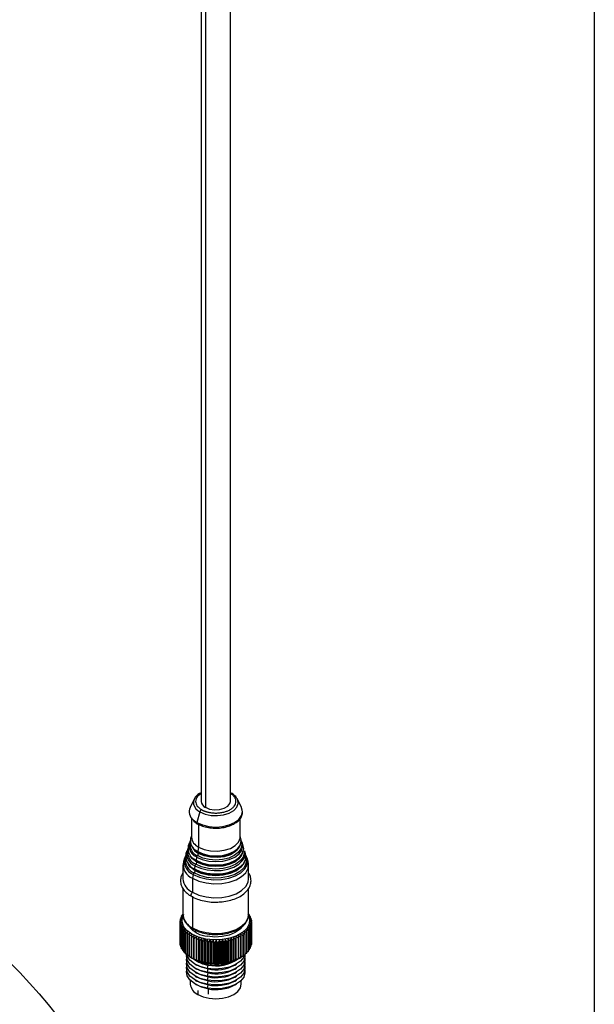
# Model space of a CAD drawing. Header units: millimetres. Extents: x 19 to 819, y 19 to 629.
# Tile 23 of 35: x 718 to 819, y 281 to 455. Entities that reach past the tile are written whole.
import ezdxf

# ---------------------------------------------------------------- set-up
doc = ezdxf.new("R2010")
doc.units = ezdxf.units.MM
doc.header["$LTSCALE"] = 3
doc.layers.add('DIMENSIONS', color=140, linetype='Continuous', lineweight=25)
doc.layers.add('TEXT', color=140, linetype='Continuous', lineweight=25)

msp = doc.modelspace()

# ---------------------------------------------------------------- linework, layer by layer
for p, q in [((749.886, 477.972), (749.886, 317.266)), ((750.639, 477.851), (750.639, 316.217)), ((755.029, 317.266), (755.029, 476.618)), ((748.639, 317.651), (747.93, 316.176)), ((755.195, 318.738), (755.189, 318.741)), ((756.275, 317.651), (756.209, 317.775)), ((756.984, 316.176), (756.275, 317.651)), ((748.171, 314.34), (748.171, 310.967)), ((749.656, 315.423), (749.135, 313.533)), ((756.743, 310.967), (756.743, 314.24)), ((748.494, 313.995), (749.135, 313.533)), ((749.427, 313.208), (749.427, 309.218)), ((748.171, 311.188), (748.027, 310.723)), ((756.888, 310.723), (756.743, 311.188)), ((747.768, 309.891), (747.618, 309.407)), ((749.427, 309.218), (749.274, 308.426)), ((756.912, 310.497), (756.906, 310.523)), ((757.297, 309.407), (757.146, 309.891)), ((757.199, 309.669), (757.146, 309.891)), ((746.949, 307.259), (746.763, 306.658)), ((747.359, 308.575), (747.208, 308.091)), ((748.972, 307.529), (749.088, 307.46)), ((749.088, 307.46), (748.98, 306.898)), ((749.093, 308.537), (749.274, 308.426)), ((757.706, 308.091), (757.556, 308.575)), ((758.152, 306.658), (757.965, 307.259)), ((746.671, 306.068), (746.671, 303.618)), ((748.631, 306.99), (749.041, 306.72)), ((748.794, 305.932), (748.686, 305.37)), ((748.901, 306.945), (748.98, 306.898)), ((748.961, 306.773), (749.028, 306.726)), ((758.243, 303.618), (758.243, 306.068)), ((748.288, 305.495), (748.747, 305.192)), ((748.5, 304.404), (748.366, 303.706)), ((748.366, 303.706), (748.366, 301.257)), ((746.671, 301.918), (746.671, 297.319)), ((748.366, 300.557), (748.366, 294.958)), ((758.243, 297.319), (758.243, 301.913)), ((746.34, 296.709), (746.34, 296.859)), ((746.696, 297.229), (746.377, 296.943)), ((746.499, 297.052), (746.499, 297.172)), ((746.673, 297.355), (746.55, 297.253)), ((746.671, 297.319), (746.673, 297.246)), ((758.243, 297.319), (758.241, 297.392)), ((758.291, 297.362), (758.243, 297.401)), ((758.346, 297.282), (758.346, 297.172)), ((758.523, 296.972), (758.523, 296.833)), ((746.157, 295.975), (746.157, 292.335)), ((746.16, 292.249), (746.16, 295.888)), ((746.169, 295.989), (746.169, 296.214)), ((746.185, 295.649), (746.185, 292.009)), ((746.201, 291.923), (746.201, 295.562)), ((746.229, 296.354), (746.229, 296.539)), ((746.263, 295.325), (746.263, 291.686)), ((746.292, 291.601), (746.292, 295.24)), ((758.575, 291.481), (758.575, 295.12)), ((758.651, 296.654), (758.651, 296.482)), ((758.66, 295.355), (758.66, 291.716)), ((758.685, 291.801), (758.685, 295.44)), ((758.729, 296.331), (758.729, 296.12)), ((758.734, 295.679), (758.734, 292.039)), ((758.745, 292.125), (758.745, 295.765)), ((758.757, 296.005), (758.757, 292.365)), ((746.391, 295.008), (746.391, 291.368)), ((746.433, 291.285), (746.433, 294.924)), ((746.568, 294.698), (746.568, 291.058)), ((746.623, 290.978), (746.623, 294.617)), ((746.792, 294.398), (746.792, 290.759)), ((746.86, 290.681), (746.86, 294.321)), ((747.062, 294.111), (747.062, 290.472)), ((747.141, 290.398), (747.141, 294.038)), ((747.376, 293.84), (747.376, 290.2)), ((747.466, 290.131), (747.466, 293.77)), ((747.73, 293.585), (747.73, 289.946)), ((747.83, 289.882), (747.83, 293.521)), ((748.122, 293.351), (748.122, 289.711)), ((748.911, 294.527), (748.911, 294.188)), ((756.83, 293.371), (756.83, 289.732)), ((756.936, 289.793), (756.936, 293.432)), ((757.219, 293.608), (757.219, 289.969)), ((757.315, 290.035), (757.315, 293.674)), ((757.569, 293.864), (757.569, 290.225)), ((757.655, 290.295), (757.655, 293.935)), ((757.879, 294.137), (757.879, 290.498)), ((757.954, 290.573), (757.954, 294.212)), ((758.144, 294.425), (758.144, 290.786)), ((758.207, 290.864), (758.207, 294.504)), ((758.364, 294.726), (758.364, 291.086)), ((758.415, 291.168), (758.415, 294.807)), ((758.537, 295.037), (758.537, 291.397)), ((746.185, 292.22), (746.16, 292.249)), ((746.263, 291.858), (746.201, 291.923)), ((748.232, 289.652), (748.232, 293.292)), ((748.549, 293.137), (748.549, 289.497)), ((748.668, 289.444), (748.668, 293.084)), ((749.008, 292.946), (749.008, 289.307)), ((749.135, 289.26), (749.135, 292.9)), ((749.463, 289.104), (749.463, 293.233)), ((749.495, 292.78), (749.495, 289.14)), ((749.628, 289.101), (749.628, 292.74)), ((749.941, 288.961), (749.941, 293.09)), ((750.005, 292.639), (750.005, 289)), ((750.144, 288.967), (750.144, 292.607)), ((750.439, 288.843), (750.439, 292.973)), ((750.535, 292.526), (750.535, 288.887)), ((750.607, 292.513), (750.707, 292.982)), ((750.607, 288.874), (750.607, 292.513)), ((750.679, 288.861), (750.679, 292.501)), ((750.954, 292.881), (750.954, 288.752)), ((751.081, 292.441), (751.081, 288.801)), ((751.227, 288.783), (751.227, 292.423)), ((751.481, 292.817), (751.481, 288.688)), ((751.637, 292.384), (751.637, 288.744)), ((751.786, 288.734), (751.786, 292.373)), ((752.015, 292.78), (752.015, 288.651)), ((752.2, 292.356), (752.2, 288.716)), ((752.35, 288.714), (752.35, 292.353)), ((752.553, 292.771), (752.553, 288.642)), ((752.766, 292.357), (752.766, 288.718)), ((752.916, 288.723), (752.916, 292.362)), ((753.091, 292.79), (753.091, 288.661)), ((753.329, 292.388), (753.329, 288.748)), ((753.477, 288.761), (753.477, 292.401)), ((753.623, 292.837), (753.623, 288.707)), ((753.884, 292.447), (753.884, 288.808)), ((754.03, 288.828), (754.03, 292.468)), ((754.146, 292.911), (754.146, 288.781)), ((754.429, 292.535), (754.429, 288.896)), ((754.571, 288.924), (754.571, 292.563)), ((754.655, 293.012), (754.655, 288.882)), ((754.957, 292.651), (754.957, 289.012)), ((755.094, 289.047), (755.094, 292.687)), ((755.147, 293.138), (755.147, 289.009)), ((755.465, 292.794), (755.465, 289.155)), ((755.596, 289.197), (755.596, 292.836)), ((755.617, 293.29), (755.617, 289.161)), ((755.949, 292.963), (755.949, 289.323)), ((756.073, 289.372), (756.073, 293.011)), ((756.405, 293.156), (756.405, 289.516)), ((756.521, 289.571), (756.521, 293.211)), ((758.66, 291.716), (758.575, 291.631)), ((758.734, 292.039), (758.685, 291.986)), ((758.757, 292.365), (758.745, 292.351)), ((746.391, 291.507), (746.292, 291.601)), ((746.568, 291.168), (746.433, 291.285)), ((746.792, 290.842), (746.623, 290.978)), ((747.062, 290.532), (746.86, 290.681)), ((747.376, 290.238), (747.141, 290.398)), ((747.73, 289.964), (747.466, 290.131)), ((748.149, 289.695), (747.83, 289.882)), ((757.219, 289.969), (756.936, 289.798)), ((757.569, 290.225), (757.315, 290.06)), ((757.879, 290.498), (757.655, 290.341)), ((758.144, 290.786), (757.954, 290.641)), ((758.364, 291.086), (758.207, 290.957)), ((758.537, 291.397), (758.415, 291.288)), ((748.122, 289.711), (748.176, 289.679)), ((748.175, 289.679), (748.244, 289.639)), ((748.82, 288.571), (749.123, 288.396)), ((750.707, 288.783), (750.607, 288.874)), ((751.072, 288.419), (750.947, 287.832)), ((751.135, 288.537), (751.135, 288.717)), ((755.791, 288.396), (756.094, 288.571)), ((756.67, 289.639), (756.913, 289.779)), ((748.82, 287.872), (749.123, 287.696)), ((748.82, 287.172), (749.123, 286.997)), ((748.82, 286.472), (749.123, 286.297)), ((750.947, 287.832), (751.072, 287.719)), ((751.072, 287.719), (750.947, 287.133)), ((750.947, 287.133), (751.072, 287.019)), ((751.072, 287.019), (750.947, 286.433)), ((750.947, 286.433), (751.072, 286.319)), ((755.791, 287.696), (756.094, 287.872)), ((755.791, 286.997), (756.094, 287.172)), ((755.791, 286.297), (756.094, 286.472)), ((747.957, 285.734), (747.957, 285.071)), ((748.82, 285.772), (749.123, 285.597)), ((748.82, 285.072), (749.123, 284.897)), ((751.072, 286.319), (750.947, 285.733)), ((750.947, 285.733), (751.072, 285.619)), ((751.072, 285.619), (750.947, 285.033)), ((750.947, 285.033), (751.072, 284.919)), ((751.072, 284.919), (750.947, 284.333)), ((755.791, 285.597), (756.094, 285.772)), ((755.791, 284.897), (756.094, 285.072)), ((756.957, 285.071), (756.957, 285.734)), ((749.275, 283.934), (749.275, 283.234)), ((750.947, 284.333), (751.072, 284.22)), ((751.135, 284.209), (751.135, 283.288))]:
    msp.add_line(p, q)
at = {"flags": 128}
for points in [[(749.656, 315.423), (750.558, 315.033), (751.615, 314.805), (752.74, 314.759), (753.842, 314.897), (754.831, 315.209), (755.629, 315.669), (756.169, 316.241), (756.409, 316.877), (756.328, 317.526), (756.275, 317.651)], [(750.639, 316.217), (751.37, 315.921), (752.233, 315.788), (753.123, 315.832), (753.932, 316.05), (754.564, 316.415), (754.941, 316.882), (755.029, 317.266)], [(757.129, 315.737), (756.995, 316.153), (756.984, 316.176)], [(749.135, 313.533), (750.108, 313.102), (751.241, 312.831), (752.457, 312.739), (753.673, 312.831), (754.806, 313.102), (755.779, 313.533), (756.525, 314.095), (756.995, 314.749), (757.155, 315.451), (757.129, 315.737)], [(749.135, 313.533), (749.125, 313.478), (749.125, 313.428), (749.135, 313.384), (749.156, 313.351), (749.185, 313.33), (749.221, 313.322), (749.262, 313.328), (749.305, 313.347)], [(749.274, 308.426), (750.206, 308.013), (751.292, 307.753), (752.457, 307.665), (753.622, 307.753), (754.708, 308.013), (755.64, 308.426), (756.355, 308.964), (756.805, 309.591), (756.958, 310.263), (756.888, 310.723)], [(749.427, 309.218), (750.403, 308.796), (751.546, 308.55), (752.763, 308.499), (753.955, 308.649), (755.025, 308.987), (755.888, 309.485), (756.473, 310.103), (756.732, 310.791), (756.743, 310.967)], [(748.98, 306.898), (749.999, 306.447), (751.185, 306.163), (752.457, 306.067), (753.73, 306.163), (754.916, 306.447), (755.934, 306.898), (756.715, 307.486), (757.207, 308.171), (757.374, 308.905), (757.297, 309.407)], [(749.088, 307.46), (750.075, 307.023), (751.224, 306.748), (752.457, 306.654), (753.69, 306.748), (754.839, 307.023), (755.826, 307.46), (756.583, 308.029), (757.059, 308.693), (757.221, 309.404), (757.199, 309.669)], [(756.777, 310.412), (756.867, 310.241), (757.022, 309.559), (756.867, 308.877), (756.411, 308.242), (755.685, 307.696), (754.74, 307.277), (753.639, 307.014), (752.457, 306.924), (751.276, 307.014), (750.174, 307.277), (749.229, 307.696)], [(749.335, 308.248), (750.25, 307.843), (751.314, 307.588), (752.457, 307.501), (753.6, 307.588), (754.665, 307.843), (755.579, 308.248), (756.281, 308.776), (756.722, 309.39), (756.861, 309.869)], [(756.747, 309.869), (756.736, 309.657), (756.477, 308.968), (755.891, 308.35), (755.028, 307.851), (753.956, 307.514), (752.763, 307.364), (751.545, 307.414), (750.401, 307.66), (749.424, 308.083)], [(749.13, 306.555), (748.382, 307.118), (747.967, 307.664)], [(748.5, 304.404), (749.562, 303.924), (750.792, 303.604), (752.119, 303.464), (753.466, 303.511), (754.754, 303.743), (755.908, 304.146), (756.862, 304.696), (757.56, 305.363), (757.961, 306.106), (758.043, 306.883), (757.8, 307.649), (757.785, 307.675)], [(748.686, 305.37), (749.698, 304.913), (750.871, 304.608), (752.135, 304.474), (753.418, 304.519), (754.646, 304.74), (755.746, 305.124), (756.655, 305.649), (757.32, 306.284), (757.703, 306.992), (757.78, 307.733), (757.706, 308.091)], [(748.794, 305.932), (749.777, 305.487), (750.916, 305.191), (752.144, 305.062), (753.391, 305.105), (754.583, 305.32), (755.652, 305.692), (756.535, 306.202), (757.181, 306.819), (757.552, 307.507), (757.628, 308.227), (757.556, 308.575)], [(757.42, 308.447), (757.438, 308.201), (757.268, 307.457), (756.771, 306.764), (755.979, 306.168), (754.948, 305.711), (753.746, 305.424), (752.457, 305.326), (751.168, 305.424), (749.967, 305.711), (748.935, 306.168)], [(749.041, 306.72), (750.042, 306.277), (751.207, 305.998), (752.457, 305.903), (753.707, 305.998), (754.873, 306.277), (755.873, 306.72), (756.641, 307.298), (757.123, 307.97), (757.281, 308.544)], [(757.162, 308.414), (757.002, 307.773), (756.532, 307.118), (755.785, 306.555), (754.81, 306.123), (753.675, 305.852), (752.457, 305.759), (751.239, 305.852), (750.104, 306.123), (749.13, 306.555)], [(748.836, 305.027), (748.022, 305.64), (747.577, 306.222)], [(748.366, 303.706), (749.464, 303.21), (750.736, 302.879), (752.108, 302.734), (753.5, 302.783), (754.832, 303.022), (756.025, 303.439), (757.012, 304.008), (757.733, 304.697), (758.148, 305.466), (758.232, 306.27), (758.152, 306.658)], [(757.694, 306.09), (757.379, 305.565), (756.705, 304.922), (755.785, 304.391), (754.672, 304.002), (753.43, 303.779), (752.131, 303.734), (750.852, 303.869), (749.665, 304.177), (748.641, 304.64)], [(748.747, 305.192), (749.743, 304.742), (750.896, 304.443), (752.14, 304.311), (753.403, 304.355), (754.61, 304.572), (755.693, 304.95), (756.587, 305.466), (757.242, 306.091), (757.598, 306.728)], [(757.456, 306.475), (757.404, 306.353), (756.892, 305.64), (756.079, 305.027), (755.018, 304.557), (753.783, 304.262), (752.457, 304.161), (751.132, 304.262), (749.896, 304.557), (748.836, 305.027)], [(748.366, 301.257), (749.464, 300.76), (750.736, 300.43), (752.108, 300.284), (753.5, 300.333), (754.832, 300.573), (756.025, 300.989), (757.012, 301.559), (757.733, 302.248), (758.148, 303.016), (758.243, 303.618)], [(748.366, 301.257), (748.25, 301.163), (748.152, 301.03), (748.086, 300.879), (748.063, 300.732), (748.086, 300.611), (748.152, 300.536), (748.152, 300.535)], [(750.707, 292.982), (749.395, 293.32), (748.261, 293.828), (747.371, 294.479), (746.777, 295.233), (746.512, 296.048), (746.593, 296.876), (746.821, 297.384)], [(748.366, 294.958), (749.464, 294.461), (750.736, 294.131), (752.108, 293.985), (753.5, 294.034), (754.832, 294.274), (756.025, 294.69), (757.012, 295.26), (757.733, 295.949), (758.148, 296.717), (758.243, 297.319)], [(758.285, 296.981), (758.402, 296.491), (758.321, 295.663), (757.899, 294.871), (757.161, 294.159), (756.15, 293.571), (754.923, 293.139), (753.554, 292.889), (752.121, 292.836), (750.707, 292.982)], [(757.259, 295.354), (756.742, 294.719), (755.901, 294.132), (754.825, 293.69), (753.588, 293.424), (752.273, 293.352), (750.972, 293.479)], [(750.947, 287.133), (749.726, 287.455), (748.691, 287.949), (747.913, 288.58), (747.444, 289.307), (747.318, 290.078), (747.331, 290.209)], [(750.947, 287.832), (749.726, 288.155), (748.691, 288.649), (747.913, 289.28), (747.444, 290.007), (747.376, 290.213)], [(757.549, 290.252), (757.373, 289.798), (756.815, 289.094), (755.959, 288.496), (754.865, 288.047), (753.607, 287.777), (752.27, 287.703), (750.947, 287.832)], [(757.58, 290.233), (757.597, 289.863), (757.373, 289.098), (756.815, 288.394), (755.959, 287.796), (754.865, 287.347), (753.607, 287.077), (752.27, 287.004), (750.947, 287.133)], [(750.947, 286.433), (749.726, 286.755), (748.691, 287.249), (747.913, 287.881), (747.444, 288.607), (747.318, 289.378), (747.35, 289.621)], [(750.947, 285.733), (749.726, 286.055), (748.691, 286.549), (747.913, 287.181), (747.444, 287.907), (747.318, 288.679), (747.35, 288.921)], [(750.947, 285.033), (749.726, 285.355), (748.691, 285.849), (747.913, 286.481), (747.444, 287.207), (747.318, 287.979), (747.35, 288.221)], [(751.072, 287.719), (749.953, 288.015), (749.123, 288.396)], [(749.376, 289.127), (750.067, 288.819), (751.135, 288.537)], [(757.564, 289.621), (757.597, 289.163), (757.373, 288.399), (756.815, 287.694), (755.959, 287.096), (754.865, 286.647), (753.607, 286.377), (752.27, 286.304), (750.947, 286.433)], [(757.564, 288.921), (757.597, 288.463), (757.373, 287.699), (756.815, 286.994), (755.959, 286.397), (754.865, 285.947), (753.607, 285.677), (752.27, 285.604), (750.947, 285.733)], [(757.564, 288.221), (757.597, 287.763), (757.373, 286.999), (756.815, 286.294), (755.959, 285.697), (754.865, 285.247), (753.607, 284.977), (752.27, 284.904), (750.947, 285.033)], [(750.947, 284.333), (749.726, 284.655), (748.691, 285.149), (747.913, 285.781), (747.444, 286.507), (747.318, 287.279), (747.35, 287.521)], [(751.072, 287.019), (749.953, 287.315), (749.123, 287.696)], [(751.072, 286.319), (749.953, 286.615), (749.123, 286.997)], [(757.564, 287.521), (757.597, 287.063), (757.373, 286.299), (756.815, 285.594), (755.959, 284.997), (754.865, 284.548), (753.607, 284.277), (752.27, 284.204), (750.947, 284.333)], [(751.072, 285.619), (749.953, 285.915), (749.123, 286.297)], [(751.072, 284.919), (749.953, 285.215), (749.123, 285.597)], [(751.072, 284.22), (749.953, 284.515), (749.123, 284.897)], [(749.275, 283.234), (750.207, 282.822), (751.292, 282.562), (752.457, 282.473), (753.622, 282.562), (754.707, 282.822), (755.639, 283.234), (756.354, 283.772), (756.804, 284.399), (756.957, 285.071)]]:
    msp.add_lwpolyline(points, dxfattribs=at)
for centre, radius, start, end in [((750.479, 316.913), 1.959, 107.61496, 184.49371), ((755.105, 318.574), 0.187, 63.0555, 113.97011), ((749.651, 315.457), 1.865, 157.34002, 231.64303), ((750.526, 317.305), 2.074, 195.27234, 245.18859), ((751.107, 317.347), 1.224, 183.79655, 247.52359), ((750.303, 315.25), 0.67, 122.8812, 165.07443), ((749.944, 310.305), 1.963, 167.72009, 244.28354), ((750.281, 311.156), 2.118, 185.11548, 246.20466), ((749.586, 308.042), 2.253, 155.0805, 249.43534), ((749.753, 308.955), 2.183, 168.04518, 247.01732), ((749.761, 309.392), 2.023, 153.13347, 247.03162), ((749.968, 309.603), 2.046, 167.42666, 248.8238), ((750.432, 310.196), 2.341, 201.76338, 244.48457), ((749.358, 306.687), 2.439, 156.08998, 249.39982), ((749.558, 306.925), 2.462, 169.87692, 248.12694), ((749.586, 307.621), 2.424, 168.81552, 248.20398), ((749.747, 308.255), 2.239, 168.45322, 248.75013), ((749.498, 307.375), 0.418, 130.04947, 168.39397), ((748.888, 308.11), 0.537, 309.48406, 357.07809), ((749.411, 308.373), 0.147, 159.09254, 238.72321), ((749.248, 308.1), 0.176, 354.46052, 47.32439), ((755.993, 306.842), 1.86, 336.12976, 16.09982), ((749.343, 306.148), 2.63, 168.81552, 248.20398), ((749.204, 305.848), 0.418, 130.04947, 168.39397), ((748.594, 306.582), 0.537, 309.48406, 357.07809), ((749.117, 306.846), 0.147, 159.09254, 238.72321), ((748.954, 306.572), 0.176, 354.46415, 47.28923), ((748.91, 304.32), 0.418, 130.04947, 168.39397), ((748.3, 305.055), 0.537, 309.48406, 357.07809), ((748.823, 305.318), 0.147, 159.09254, 238.72321), ((748.66, 305.044), 0.176, 354.46723, 47.25949), ((749.468, 303.836), 2.806, 184.45827, 246.86187), ((748.646, 295.875), 2.507, 154.80296, 156.90349), ((748.949, 295.713), 2.851, 147.29442, 149.22247), ((749.487, 297.558), 2.831, 186.31312, 246.67574), ((755.841, 295.632), 3, 33.3623, 35.22619), ((756.168, 295.827), 2.618, 25.91459, 27.95547), ((748.258, 295.99), 2.101, 180.40982, 182.77289), ((748.291, 295.987), 2.134, 171.53984, 173.87875), ((748.327, 295.998), 2.17, 189.26676, 191.57946), ((748.423, 295.958), 2.269, 162.93049, 165.1758), ((748.492, 296.043), 2.342, 197.83976, 200.03803), ((751.432, 298.217), 4.76, 219.53949, 264.45181), ((756.268, 296.104), 2.507, 334.80296, 336.90349), ((756.422, 295.936), 2.342, 17.83976, 20.03803), ((756.492, 296.021), 2.269, 342.93049, 345.1758), ((756.587, 295.981), 2.17, 9.26676, 11.57946), ((756.623, 295.992), 2.134, 351.53984, 353.87875), ((756.656, 295.99), 2.101, 0.40982, 2.77289), ((748.746, 296.152), 2.618, 205.91459, 207.95547), ((749.073, 296.347), 3, 213.3623, 215.22619), ((749.457, 296.645), 3.486, 220.13742, 221.82381), ((749.877, 297.052), 4.07, 226.2572, 227.77791), ((750.311, 297.566), 4.744, 231.77658, 233.14973), ((750.738, 298.177), 5.489, 236.76776, 238.01355), ((751.14, 298.864), 6.286, 241.30685, 242.4451), ((748.57, 294.932), 0.205, 172.74246, 235.96067), ((753.914, 298.612), 5.997, 299.09336, 300.26785), ((754.327, 297.949), 5.216, 303.67088, 304.95985), ((754.759, 297.371), 4.494, 308.70743, 310.13102), ((755.19, 296.894), 3.851, 314.27914, 315.85719), ((755.6, 296.526), 3.3, 320.45733, 322.20629), ((755.965, 296.266), 2.851, 327.29442, 329.22247), ((748.258, 292.35), 2.101, 180.40982, 182.77289), ((748.327, 292.359), 2.17, 189.26676, 191.57946), ((748.492, 292.403), 2.342, 197.83976, 200.03803), ((751.5, 299.6), 7.105, 245.46656, 246.5155), ((751.805, 300.353), 7.917, 249.31293, 250.28884), ((752.049, 301.086), 8.69, 252.9045, 253.82169), ((752.23, 301.761), 9.389, 256.29274, 257.16378), ((752.344, 302.31), 9.949, 259.52221, 259.94123), ((752.357, 302.379), 10.02, 259.94122, 260.35827), ((752.42, 302.803), 10.449, 262.63553, 263.44663), ((752.45, 303.113), 10.76, 265.66707, 266.46246), ((752.457, 303.256), 10.904, 268.6516, 269.44), ((752.458, 303.225), 10.872, 271.62159, 272.4115), ((752.471, 303.021), 10.668, 274.60906, 275.40904), ((752.514, 302.655), 10.3, 277.6466, 278.46552), ((752.6, 302.149), 9.786, 280.7684, 281.61576), ((752.742, 301.529), 9.15, 284.01139, 284.89757), ((752.945, 300.829), 8.42, 287.41632, 288.35296), ((753.211, 300.084), 7.63, 291.02906, 292.02932), ((753.537, 299.334), 6.811, 294.90166, 295.98055), ((756.492, 292.381), 2.269, 342.93049, 345.1758), ((756.623, 292.353), 2.134, 351.53984, 353.87875), ((748.746, 292.512), 2.618, 205.91459, 207.95547), ((749.073, 292.708), 3, 213.3623, 215.22619), ((749.457, 293.005), 3.486, 220.13742, 221.82381), ((749.877, 293.413), 4.07, 226.2572, 227.77791), ((750.311, 293.927), 4.744, 231.77658, 233.14973), ((750.738, 294.538), 5.489, 236.76776, 238.01355), ((754.327, 294.31), 5.216, 303.67088, 304.95985), ((754.759, 293.731), 4.494, 308.70743, 310.13102), ((755.19, 293.254), 3.851, 314.27914, 315.85719), ((755.6, 292.887), 3.3, 320.45733, 322.20629), ((755.965, 292.627), 2.851, 327.29442, 329.22247), ((756.268, 292.465), 2.507, 334.80296, 336.90349), ((751.14, 295.225), 6.286, 241.30685, 242.4451), ((751.829, 295.984), 7.288, 240.53201, 261.14432), ((751.5, 295.961), 7.105, 245.46656, 246.5155), ((751.817, 293.665), 5.298, 232.87627, 261.92512), ((751.805, 296.714), 7.917, 249.31293, 250.28884), ((752.049, 297.446), 8.69, 252.9045, 253.82169), ((752.23, 298.122), 9.389, 256.29274, 257.16378), ((752.344, 298.67), 9.949, 259.52221, 259.94123), ((752.357, 298.74), 10.02, 259.94122, 260.35827), ((752.488, 297.577), 8.972, 258.55392, 297.78403), ((752.482, 295.076), 6.804, 258.04314, 304.0842), ((752.477, 294.712), 7.133, 258.64724, 297.69071), ((752.42, 299.164), 10.449, 262.63553, 263.44663), ((752.491, 295.147), 6.747, 258.41099, 296.84536), ((752.45, 299.474), 10.76, 265.66707, 266.46246), ((752.457, 299.617), 10.904, 268.6516, 269.44), ((752.458, 299.586), 10.872, 271.62159, 272.4115), ((752.471, 299.382), 10.668, 274.60906, 275.40904), ((752.514, 299.016), 10.3, 277.6466, 278.46552), ((752.6, 298.509), 9.786, 280.7684, 281.61576), ((752.742, 297.889), 9.15, 284.01139, 284.89757), ((752.945, 297.189), 8.42, 287.41632, 288.35296), ((753.211, 296.445), 7.63, 291.02906, 292.02932), ((753.537, 295.694), 6.811, 294.90166, 295.98055), ((753.914, 294.972), 5.997, 299.09336, 300.26785), ((752.477, 294.012), 7.133, 258.64724, 297.69071), ((752.477, 293.313), 7.133, 258.64724, 297.69071), ((750.205, 285.293), 2.259, 185.62978, 245.69036), ((752.477, 292.613), 7.133, 258.64724, 297.69071), ((752.477, 291.913), 7.133, 258.64724, 297.69071), ((752.477, 291.213), 7.133, 258.64724, 297.69071)]:
    msp.add_arc(centre, radius, start, end)
for points, knots in [([(749.886, 318.675), (749.623, 318.486), (749.209, 318.189), (748.949, 317.687), (748.87, 317.266), (748.948, 316.846), (749.22, 316.326), (749.656, 316.015), (749.939, 315.813)], [0, 0, 0, 0, 0.22625891, 0.35739963, 0.49132335, 0.62524706, 0.75638779, 1, 1, 1, 1]), ([(749.939, 315.813), (749.979, 315.79), (750.06, 315.745), (750.187, 315.681), (750.318, 315.621), (750.454, 315.565), (750.595, 315.513), (750.74, 315.464), (750.889, 315.42), (751.1, 315.364), (751.378, 315.304), (751.728, 315.25), (752.09, 315.218), (752.579, 315.203), (753.187, 315.24), (753.865, 315.364), (754.471, 315.555), (754.99, 315.804), (755.421, 316.104), (755.752, 316.453), (755.968, 316.845), (756.031, 317.196), (756.006, 317.478), (755.949, 317.687), (755.857, 317.889), (755.733, 318.08), (755.582, 318.259), (755.407, 318.424), (755.207, 318.579), (755.053, 318.673), (754.975, 318.72)], [0, 0, 0, 0, 0.0151221, 0.0301458, 0.0451044, 0.0600315, 0.0749609, 0.0899265, 0.1049619, 0.1201002, 0.1522385, 0.1844535, 0.2172745, 0.2501762, 0.315811, 0.3800818, 0.4400069, 0.5000157, 0.5599438, 0.6199496, 0.6842205, 0.7498553, 0.7826756, 0.815578, 0.8477127, 0.8799313, 0.9100676, 0.9399442, 0.9698316, 1, 1, 1, 1]), ([(756.173, 317.786), (756.142, 317.853), (756.014, 318.129), (755.655, 318.446), (755.309, 318.665), (755.189, 318.741)], [0, 0, 0, 0, 0.1732679, 0.7148416, 1, 1, 1, 1]), ([(749.177, 313.334), (749.325, 313.255), (749.755, 313.026), (750.595, 312.745), (751.689, 312.556), (752.829, 312.528), (753.947, 312.661), (754.982, 312.948), (755.875, 313.377), (756.578, 313.93), (757.028, 314.579), (757.217, 315.193), (757.138, 315.56), (757.109, 315.691)], [0, 0, 0, 0, 0.0522287, 0.1513648, 0.2504501, 0.3494181, 0.4484264, 0.547618, 0.6471867, 0.7472684, 0.8473727, 0.9454994, 1, 1, 1, 1]), ([(748.549, 313.817), (748.63, 313.734), (748.803, 313.555), (749.046, 313.411), (749.177, 313.334)], [0, 0, 0, 0, 0.4630412, 1, 1, 1, 1]), ([(757.172, 309.643), (757.168, 309.738), (757.159, 309.947), (757.033, 310.137), (756.964, 310.241)], [0, 0, 0, 0, 0.4505308, 1, 1, 1, 1]), ([(749.144, 308.364), (749.147, 308.362), (749.197, 308.32), (749.261, 308.286), (749.322, 308.254)], [0, 0, 0, 0, 0.0487552, 1, 1, 1, 1]), ([(746.671, 304.624), (746.636, 304.58), (746.41, 304.294), (746.246, 303.69), (746.227, 302.869), (746.503, 302.084), (747.021, 301.371), (747.611, 300.864), (748.03, 300.609), (748.152, 300.536)], [0, 0, 0, 0, 0.0335813, 0.2177209, 0.3954018, 0.5698289, 0.7454978, 0.9263605, 1, 1, 1, 1]), ([(752.554, 299.513), (752.9, 299.521), (753.679, 299.539), (754.849, 299.758), (756.002, 300.128), (757.006, 300.643), (757.815, 301.283), (758.386, 302.027), (758.685, 302.843), (758.672, 303.665), (758.508, 304.268), (758.288, 304.559), (758.243, 304.619)], [0, 0, 0, 0, 0.0890447, 0.2005637, 0.3123934, 0.4247481, 0.5377214, 0.6506314, 0.7613535, 0.868192, 0.9730741, 1, 1, 1, 1]), ([(748.152, 300.536), (748.323, 300.443), (748.818, 300.177), (749.767, 299.834), (750.996, 299.584), (751.95, 299.48), (752.467, 299.508), (752.554, 299.513)], [0, 0, 0, 0, 0.1420193, 0.4105048, 0.6786528, 0.9463317, 1, 1, 1, 1]), ([(746.695, 297.235), (746.711, 297.028), (746.747, 296.564), (747.119, 295.887), (747.686, 295.256), (748.208, 294.92), (748.455, 294.761)], [0, 0, 0, 0, 0.21426788, 0.48175037, 0.75516019, 1, 1, 1, 1]), ([(752.545, 293.803), (752.938, 293.819), (753.748, 293.851), (754.92, 294.099), (756.005, 294.489), (756.928, 295.022), (757.651, 295.677), (758.096, 296.428), (758.282, 297.03), (758.228, 297.351), (758.219, 297.404)], [0, 0, 0, 0, 0.1312203, 0.2710867, 0.4114526, 0.5526172, 0.6946095, 0.8357562, 0.9727296, 1, 1, 1, 1]), ([(748.455, 294.761), (748.621, 294.672), (749.1, 294.415), (750.021, 294.088), (751.214, 293.862), (752.081, 293.771), (752.52, 293.801), (752.545, 293.803)], [0, 0, 0, 0, 0.1476417, 0.4265961, 0.7051648, 0.983233, 1, 1, 1, 1])]:
    msp.add_open_spline(points, degree=3, knots=knots)
for points in [[(746.587, 296.951), (746.475, 296.843), (746.364, 296.734), (746.254, 296.624)], [(746.34, 296.859), (746.422, 296.89), (746.504, 296.921), (746.587, 296.951)], [(746.499, 297.172), (746.573, 297.199), (746.647, 297.226), (746.722, 297.252)], [(758.481, 297.055), (758.365, 297.156), (758.25, 297.257), (758.133, 297.358)], [(758.285, 297.059), (758.364, 297.031), (758.444, 297.002), (758.523, 296.972)], [(758.622, 296.739), (758.51, 296.846), (758.398, 296.953), (758.285, 297.059)], [(746.46, 296.334), (746.358, 296.215), (746.258, 296.095), (746.157, 295.975)], [(746.16, 295.888), (746.262, 295.934), (746.365, 295.979), (746.468, 296.024)], [(746.169, 296.214), (746.266, 296.255), (746.362, 296.295), (746.46, 296.334)], [(746.499, 296.644), (746.392, 296.53), (746.286, 296.416), (746.18, 296.301)], [(746.468, 296.024), (746.373, 295.899), (746.279, 295.774), (746.185, 295.649)], [(746.201, 295.562), (746.308, 295.614), (746.416, 295.665), (746.525, 295.715)], [(746.229, 296.539), (746.319, 296.575), (746.409, 296.61), (746.499, 296.644)], [(746.525, 295.715), (746.437, 295.585), (746.35, 295.455), (746.263, 295.325)], [(746.292, 295.24), (746.404, 295.298), (746.517, 295.354), (746.63, 295.41)], [(746.63, 295.41), (746.55, 295.276), (746.47, 295.142), (746.391, 295.008)], [(746.433, 294.924), (746.549, 294.987), (746.665, 295.05), (746.781, 295.112)], [(746.781, 295.112), (746.71, 294.974), (746.639, 294.836), (746.568, 294.698)], [(758.192, 295.217), (758.308, 295.158), (758.423, 295.097), (758.537, 295.037)], [(758.415, 294.807), (758.341, 294.944), (758.267, 295.081), (758.192, 295.217)], [(758.327, 295.518), (758.439, 295.464), (758.55, 295.41), (758.66, 295.355)], [(758.575, 295.12), (758.493, 295.253), (758.41, 295.386), (758.327, 295.518)], [(758.389, 296.754), (758.477, 296.722), (758.564, 296.688), (758.651, 296.654)], [(758.714, 296.417), (758.606, 296.53), (758.498, 296.642), (758.389, 296.754)], [(758.415, 295.825), (758.522, 295.777), (758.628, 295.728), (758.734, 295.679)], [(758.685, 295.44), (758.595, 295.569), (758.505, 295.697), (758.415, 295.825)], [(758.446, 296.445), (758.541, 296.408), (758.635, 296.37), (758.729, 296.331)], [(758.755, 296.091), (758.652, 296.21), (758.549, 296.328), (758.446, 296.445)], [(758.455, 296.135), (758.556, 296.092), (758.657, 296.049), (758.757, 296.005)], [(758.745, 295.765), (758.649, 295.889), (758.552, 296.012), (758.455, 296.135)], [(746.623, 294.617), (746.741, 294.686), (746.859, 294.755), (746.978, 294.822)], [(746.978, 294.822), (746.916, 294.681), (746.854, 294.54), (746.792, 294.398)], [(746.86, 294.321), (746.979, 294.396), (747.099, 294.47), (747.22, 294.545)], [(747.22, 294.545), (747.167, 294.4), (747.115, 294.256), (747.062, 294.111)], [(747.141, 294.038), (747.261, 294.119), (747.382, 294.2), (747.503, 294.28)], [(747.503, 294.28), (747.461, 294.134), (747.418, 293.987), (747.376, 293.84)], [(747.466, 293.77), (747.586, 293.858), (747.706, 293.945), (747.827, 294.032)], [(747.827, 294.032), (747.794, 293.883), (747.762, 293.734), (747.73, 293.585)], [(747.83, 293.521), (747.949, 293.615), (748.068, 293.708), (748.187, 293.801)], [(748.187, 293.801), (748.166, 293.651), (748.144, 293.501), (748.122, 293.351)], [(748.232, 293.292), (748.349, 293.392), (748.465, 293.491), (748.582, 293.59)], [(748.582, 293.59), (748.571, 293.439), (748.56, 293.288), (748.549, 293.137)], [(748.668, 293.084), (748.781, 293.19), (748.895, 293.295), (749.009, 293.4)], [(749.009, 293.4), (749.009, 293.249), (749.008, 293.098), (749.008, 292.946)], [(756.061, 293.465), (756.176, 293.363), (756.291, 293.259), (756.405, 293.156)], [(756.073, 293.011), (756.069, 293.163), (756.065, 293.314), (756.061, 293.465)], [(756.477, 293.663), (756.595, 293.566), (756.712, 293.469), (756.83, 293.371)], [(756.521, 293.211), (756.506, 293.362), (756.492, 293.512), (756.477, 293.663)], [(756.86, 293.881), (756.98, 293.791), (757.099, 293.7), (757.219, 293.608)], [(756.936, 293.432), (756.911, 293.582), (756.885, 293.732), (756.86, 293.881)], [(757.208, 294.119), (757.329, 294.034), (757.449, 293.949), (757.569, 293.864)], [(757.315, 293.674), (757.28, 293.823), (757.244, 293.971), (757.208, 294.119)], [(757.517, 294.373), (757.638, 294.295), (757.759, 294.216), (757.879, 294.137)], [(757.655, 293.935), (757.609, 294.081), (757.563, 294.227), (757.517, 294.373)], [(757.786, 294.642), (757.906, 294.571), (758.025, 294.498), (758.144, 294.425)], [(757.954, 294.212), (757.898, 294.356), (757.842, 294.499), (757.786, 294.642)], [(758.011, 294.924), (758.13, 294.859), (758.247, 294.793), (758.364, 294.726)], [(758.207, 294.504), (758.142, 294.644), (758.077, 294.785), (758.011, 294.924)], [(749.135, 292.9), (749.244, 293.011), (749.353, 293.122), (749.463, 293.233)], [(749.463, 293.233), (749.473, 293.082), (749.484, 292.931), (749.495, 292.78)], [(749.628, 292.74), (749.732, 292.857), (749.836, 292.974), (749.941, 293.09)], [(749.941, 293.09), (749.962, 292.94), (749.984, 292.79), (750.005, 292.639)], [(750.144, 292.607), (750.242, 292.729), (750.34, 292.851), (750.439, 292.973)], [(750.439, 292.973), (750.471, 292.824), (750.503, 292.675), (750.535, 292.526)], [(750.679, 292.501), (750.77, 292.628), (750.862, 292.755), (750.954, 292.881)], [(750.954, 292.881), (750.996, 292.735), (751.039, 292.588), (751.081, 292.441)], [(751.227, 292.423), (751.311, 292.554), (751.396, 292.686), (751.481, 292.817)], [(751.481, 292.817), (751.533, 292.673), (751.585, 292.528), (751.637, 292.384)], [(751.786, 292.373), (751.862, 292.509), (751.939, 292.645), (752.015, 292.78)], [(752.015, 292.78), (752.077, 292.639), (752.139, 292.497), (752.2, 292.356)], [(752.35, 292.353), (752.418, 292.493), (752.485, 292.632), (752.553, 292.771)], [(752.553, 292.771), (752.624, 292.633), (752.695, 292.495), (752.766, 292.357)], [(752.916, 292.362), (752.974, 292.505), (753.032, 292.648), (753.091, 292.79)], [(753.091, 292.79), (753.17, 292.656), (753.25, 292.522), (753.329, 292.388)], [(753.477, 292.401), (753.525, 292.546), (753.574, 292.692), (753.623, 292.837)], [(753.623, 292.837), (753.711, 292.707), (753.798, 292.577), (753.884, 292.447)], [(754.03, 292.468), (754.069, 292.616), (754.107, 292.763), (754.146, 292.911)], [(754.146, 292.911), (754.241, 292.786), (754.335, 292.661), (754.429, 292.535)], [(754.571, 292.563), (754.599, 292.713), (754.627, 292.862), (754.655, 293.012)], [(754.655, 293.012), (754.756, 292.892), (754.857, 292.772), (754.957, 292.651)], [(755.094, 292.687), (755.112, 292.837), (755.129, 292.988), (755.147, 293.138)], [(755.147, 293.138), (755.253, 293.024), (755.36, 292.909), (755.465, 292.794)], [(755.596, 292.836), (755.603, 292.988), (755.61, 293.139), (755.617, 293.29)], [(755.617, 293.29), (755.728, 293.181), (755.839, 293.072), (755.949, 292.963)], [(748.582, 289.461), (748.465, 289.524), (748.349, 289.588), (748.232, 289.652)], [(748.549, 289.497), (748.56, 289.484), (748.571, 289.472), (748.582, 289.461)], [(749.009, 289.271), (748.895, 289.328), (748.781, 289.386), (748.668, 289.444)], [(749.008, 289.307), (749.008, 289.294), (749.009, 289.282), (749.009, 289.271)], [(749.463, 289.104), (749.353, 289.155), (749.244, 289.207), (749.135, 289.26)], [(749.495, 289.14), (749.484, 289.127), (749.473, 289.115), (749.463, 289.104)], [(749.941, 288.961), (749.836, 289.007), (749.732, 289.053), (749.628, 289.101)], [(750.005, 289), (749.984, 288.986), (749.962, 288.973), (749.941, 288.961)], [(750.439, 288.843), (750.34, 288.884), (750.242, 288.925), (750.144, 288.967)], [(750.535, 288.887), (750.503, 288.871), (750.471, 288.857), (750.439, 288.843)], [(750.954, 288.752), (750.862, 288.788), (750.77, 288.824), (750.679, 288.861)], [(751.081, 288.801), (751.039, 288.784), (750.996, 288.767), (750.954, 288.752)], [(751.481, 288.688), (751.396, 288.719), (751.311, 288.751), (751.227, 288.783)], [(751.637, 288.744), (751.585, 288.725), (751.533, 288.706), (751.481, 288.688)], [(752.015, 288.651), (751.939, 288.678), (751.862, 288.705), (751.786, 288.734)], [(752.2, 288.716), (752.139, 288.694), (752.077, 288.672), (752.015, 288.651)], [(752.553, 288.642), (752.485, 288.665), (752.418, 288.689), (752.35, 288.714)], [(752.766, 288.718), (752.695, 288.692), (752.624, 288.666), (752.553, 288.642)], [(753.091, 288.661), (753.032, 288.681), (752.974, 288.701), (752.916, 288.723)], [(753.329, 288.748), (753.25, 288.718), (753.17, 288.689), (753.091, 288.661)], [(753.623, 288.707), (753.574, 288.725), (753.525, 288.742), (753.477, 288.761)], [(753.884, 288.808), (753.798, 288.774), (753.711, 288.74), (753.623, 288.707)], [(754.146, 288.781), (754.107, 288.796), (754.069, 288.812), (754.03, 288.828)], [(754.429, 288.896), (754.335, 288.857), (754.241, 288.819), (754.146, 288.781)], [(754.655, 288.882), (754.627, 288.895), (754.599, 288.909), (754.571, 288.924)], [(754.957, 289.012), (754.857, 288.968), (754.756, 288.925), (754.655, 288.882)], [(755.147, 289.009), (755.129, 289.021), (755.112, 289.034), (755.094, 289.047)], [(755.465, 289.155), (755.36, 289.105), (755.253, 289.057), (755.147, 289.009)], [(755.617, 289.161), (755.61, 289.172), (755.603, 289.184), (755.596, 289.197)], [(755.949, 289.323), (755.839, 289.268), (755.728, 289.214), (755.617, 289.161)], [(756.405, 289.516), (756.291, 289.455), (756.176, 289.395), (756.061, 289.336)], [(756.061, 289.336), (756.065, 289.347), (756.069, 289.359), (756.073, 289.372)], [(756.83, 289.732), (756.712, 289.665), (756.595, 289.599), (756.477, 289.534)], [(756.477, 289.534), (756.492, 289.545), (756.506, 289.558), (756.521, 289.571)]]:
    msp.add_open_spline(points, degree=3)
at = {"layer": 'DIMENSIONS'}
msp.add_circle((642.245, 214.928), 104.57, dxfattribs=at)
at = {"layer": 'TEXT'}
msp.add_line((819.15, 628.65), (819.15, 19.05), dxfattribs=at)

doc.saveas('drawing.dxf')
